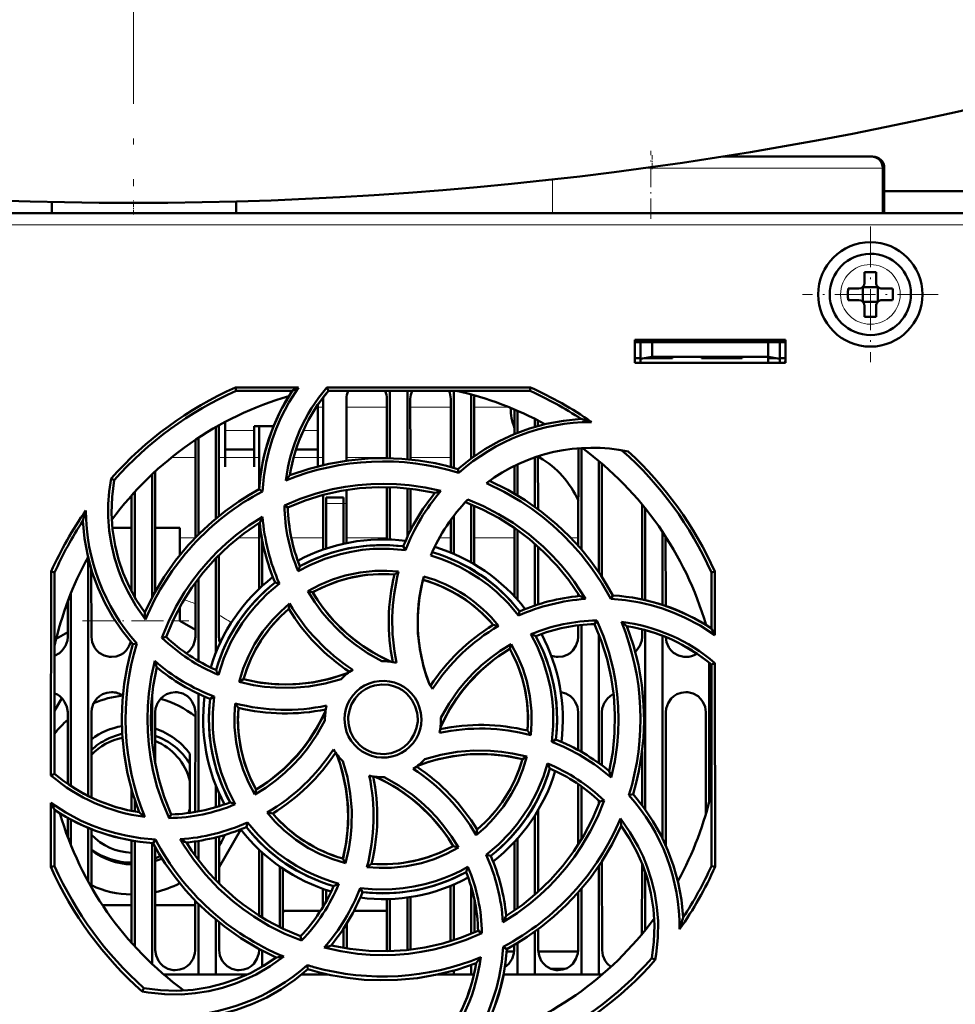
# Model space of a CAD drawing. Extents: x -2073 to 2460, y -1838 to 686.
# Tile 45 of 94: x 637 to 717, y -1569 to -1484. Entities that reach past the tile are written whole.
import ezdxf

# ---------------------------------------------------------------- set-up
doc = ezdxf.new("R2010")
doc.units = 0
doc.linetypes.add('DASHDOT', pattern=[18.5, 12, -3, 0.5, -3])

msp = doc.modelspace()

# ---------------------------------------------------------------- linework, layer by layer
at = {"color": 7, "linetype": 'DASHDOT', "lineweight": 18}
msp.add_line((646.557, -1183.008), (646.557, -1498.098), dxfattribs=at)
at = {"color": 7, "linetype": 'DASHDOT', "lineweight": 18, "ltscale": 0.146631}
msp.add_line((691.142, -1500.93), (691.142, -1495.064), dxfattribs=at)
at = {"color": 7, "linetype": 'DASHDOT', "lineweight": 18, "ltscale": 0.030017}
msp.add_line((691.274, -1495.453), (691.274, -1496.654), dxfattribs=at)
at = {"color": 7, "lineweight": 50}
for p, q in [((710.142, -1495.553), (697.39, -1495.553)), ((710.274, -1495.553), (710.142, -1495.553)), ((711.142, -1500.441), (711.142, -1496.553)), ((711.274, -1500.441), (711.274, -1496.553)), ((751.397, -1498.553), (711.274, -1498.553)), ((639.521, -1500.441), (639.521, -1499.477)), ((655.407, -1500.441), (655.407, -1499.433)), ((745.55, -1500.441), (547.57, -1500.441)), ((709.57, -1505.514), (709.57, -1506.436)), ((710.57, -1506.436), (710.57, -1505.514)), ((709.434, -1506.8), (709.423, -1506.789)), ((710.716, -1506.789), (710.705, -1506.8)), ((708.148, -1506.936), (709.07, -1506.936)), ((709.434, -1506.8), (709.434, -1508.071)), ((710.705, -1506.8), (709.434, -1506.8)), ((710.705, -1506.8), (710.705, -1508.071)), ((711.992, -1506.936), (711.07, -1506.936)), ((708.148, -1507.936), (709.07, -1507.936)), ((709.434, -1508.071), (709.423, -1508.082)), ((709.434, -1508.071), (710.705, -1508.071)), ((709.57, -1508.436), (709.57, -1509.358)), ((710.57, -1508.436), (710.57, -1509.358)), ((710.705, -1508.071), (710.716, -1508.082)), ((711.992, -1507.936), (711.07, -1507.936)), ((689.765, -1513.341), (689.765, -1511.341)), ((689.765, -1511.341), (702.765, -1511.341)), ((689.765, -1511.553), (702.765, -1511.553)), ((690.265, -1511.553), (690.265, -1513)), ((691.265, -1512.823), (691.265, -1511.553)), ((701.265, -1511.553), (701.265, -1512.823)), ((702.265, -1511.553), (702.265, -1513)), ((702.765, -1511.341), (702.765, -1513.341)), ((689.765, -1512.941), (690.265, -1512.941)), ((702.765, -1513.341), (689.765, -1513.341)), ((690.265, -1513), (691.265, -1512.823)), ((690.265, -1513.341), (690.265, -1513)), ((691.265, -1512.941), (690.601, -1512.941)), ((691.265, -1512.823), (701.265, -1512.823)), ((693.015, -1512.941), (691.265, -1512.941)), ((693.015, -1512.823), (693.015, -1512.941)), ((693.015, -1512.823), (693.015, -1512.941)), ((693.015, -1512.823), (693.015, -1512.941)), ((693.015, -1512.941), (693.015, -1512.823)), ((693.015, -1512.823), (693.015, -1512.941)), ((695.515, -1512.941), (695.515, -1512.823)), ((697.265, -1512.941), (695.515, -1512.941)), ((699.015, -1512.941), (697.265, -1512.941)), ((699.015, -1512.823), (699.015, -1512.941)), ((699.015, -1512.823), (699.015, -1512.941)), ((699.015, -1512.823), (699.015, -1512.941)), ((699.015, -1512.823), (699.015, -1512.941)), ((699.015, -1512.823), (699.015, -1512.941)), ((699.015, -1512.823), (699.015, -1512.941)), ((699.015, -1512.823), (699.015, -1512.941)), ((701.265, -1512.823), (702.265, -1513)), ((701.929, -1512.941), (701.265, -1512.941)), ((701.265, -1512.941), (701.265, -1513.341)), ((702.265, -1512.941), (702.765, -1512.941)), ((702.265, -1513), (702.265, -1513.341)), ((702.739, -1513.341), (702.744, -1512.941)), ((655.352, -1515.459), (660.783, -1515.459)), ((655.412, -1515.74), (655.352, -1515.459)), ((660.25, -1515.74), (655.412, -1515.74)), ((663.233, -1515.459), (680.778, -1515.459)), ((663.363, -1515.74), (663.233, -1515.459)), ((680.719, -1515.74), (663.363, -1515.74)), ((668.665, -1515.741), (668.665, -1521.548)), ((670.165, -1515.741), (670.165, -1521.637)), ((674.165, -1515.741), (674.165, -1522.384)), ((675.665, -1516.054), (675.665, -1521.572)), ((680.779, -1515.459), (680.719, -1515.74)), ((662.465, -1519.35), (662.465, -1516.92)), ((662.905, -1522.138), (662.908, -1516.441)), ((664.922, -1516.441), (664.925, -1521.759)), ((668.406, -1521.543), (668.408, -1516.441)), ((670.422, -1516.441), (670.425, -1521.663)), ((673.905, -1522.312), (673.908, -1516.441)), ((675.922, -1516.441), (675.925, -1521.383)), ((679.406, -1519.464), (679.407, -1517.351)), ((679.665, -1517.462), (679.665, -1519.359)), ((654.465, -1518.427), (654.465, -1519.35)), ((681.165, -1518.168), (681.165, -1518.846)), ((681.423, -1518.301), (681.424, -1518.772)), ((653.665, -1518.868), (653.665, -1526.75)), ((653.924, -1518.722), (653.927, -1526.535)), ((654.465, -1519.35), (654.465, -1522.296)), ((656.965, -1518.798), (658.633, -1518.798)), ((656.965, -1519.35), (656.965, -1518.798)), ((656.965, -1522.296), (656.965, -1519.35)), ((657.404, -1524.109), (657.407, -1518.798)), ((662.465, -1522.246), (662.465, -1519.35)), ((651.902, -1528.388), (651.906, -1519.96)), ((652.165, -1519.788), (652.165, -1528.12)), ((654.465, -1520.798), (656.965, -1520.798)), ((660.575, -1520.798), (662.465, -1520.798)), ((684.902, -1529.113), (684.906, -1520.688)), ((685.165, -1520.671), (685.165, -1529.415)), ((681.165, -1521.468), (681.165, -1525.745)), ((681.424, -1521.399), (681.565, -1521.483)), ((681.425, -1521.381), (681.427, -1525.935)), ((686.665, -1521.791), (686.665, -1531.377)), ((686.925, -1522.011), (686.93, -1531.775)), ((648.425, -1522.703), (648.43, -1533.052)), ((654.465, -1522.296), (654.465, -1522.298)), ((656.965, -1522.298), (656.965, -1522.296)), ((674.6, -1522.812), (674.528, -1522.489)), ((679.404, -1524.605), (679.405, -1522.202)), ((679.665, -1522.077), (679.665, -1524.759)), ((644.898, -1523.442), (644.629, -1523.311)), ((648.165, -1522.946), (648.165, -1533.54)), ((646.665, -1524.469), (646.665, -1533.515)), ((657.675, -1524.41), (657.396, -1524.232)), ((664.926, -1524.288), (664.928, -1528.861)), ((668.402, -1528.544), (668.404, -1524.042)), ((668.665, -1524.048), (668.665, -1528.552)), ((670.165, -1524.15), (670.165, -1528.337)), ((670.426, -1524.179), (670.428, -1527.79)), ((646.4, -1533.036), (646.404, -1524.759)), ((662.902, -1529.426), (662.904, -1524.716)), ((663.165, -1525.441), (663.165, -1524.941)), ((664.665, -1524.941), (663.165, -1524.941)), ((663.165, -1529.335), (663.165, -1525.441)), ((664.665, -1525.441), (664.665, -1524.941)), ((664.665, -1525.441), (664.665, -1528.918)), ((659.571, -1525.615), (659.866, -1525.799)), ((675.665, -1525.541), (675.665, -1530.532)), ((675.927, -1525.65), (675.929, -1530.684)), ((690.4, -1533.717), (690.404, -1525.548)), ((690.665, -1525.868), (690.665, -1533.782)), ((657.4, -1532.793), (657.403, -1527.12)), ((673.902, -1529.682), (673.903, -1526.864)), ((674.165, -1526.513), (674.165, -1529.792)), ((644.746, -1527.553), (646.402, -1527.553)), ((648.427, -1527.553), (650.565, -1527.553)), ((650.565, -1527.553), (650.565, -1529.897)), ((679.4, -1533.469), (679.403, -1527.563)), ((679.665, -1527.747), (679.665, -1533.76)), ((692.165, -1527.91), (692.165, -1534.189)), ((657.665, -1532.547), (657.665, -1528.645)), ((692.428, -1528.31), (692.431, -1534.278)), ((670.009, -1529.465), (669.819, -1529.144)), ((681.165, -1528.928), (681.165, -1534.241)), ((681.428, -1529.16), (681.431, -1534.154)), ((642.665, -1530.174), (642.665, -1550.648)), ((653.665, -1530.16), (653.665, -1538.305)), ((653.929, -1529.891), (653.932, -1536.941)), ((639.453, -1548.887), (639.469, -1531.324)), ((639.469, -1531.324), (639.765, -1531.387)), ((639.765, -1548.742), (639.765, -1531.387)), ((642.929, -1531.136), (642.932, -1536.941)), ((696.365, -1531.387), (696.661, -1531.324)), ((696.365, -1536.226), (696.365, -1531.387)), ((696.661, -1531.324), (696.666, -1536.796)), ((652.165, -1531.908), (652.165, -1539.028)), ((651.898, -1536.941), (651.901, -1532.262)), ((659.137, -1532.361), (658.772, -1532.267)), ((661.596, -1532.999), (662.005, -1533.108)), ((640.898, -1536.941), (640.9, -1533.889)), ((641.165, -1533.206), (641.165, -1549.789)), ((684.9, -1533.43), (684.9, -1533.244)), ((687.69, -1533.659), (687.874, -1533.371)), ((650.565, -1534.354), (650.565, -1535.553)), ((679.745, -1535.115), (679.839, -1534.747)), ((650.565, -1535.553), (651.898, -1536.337)), ((686.496, -1535.537), (686.306, -1535.841)), ((684.898, -1536.941), (684.899, -1535.945)), ((685.165, -1535.915), (685.165, -1546.859)), ((690.398, -1536.941), (690.399, -1536.287)), ((690.665, -1536.359), (690.665, -1551.82)), ((695.899, -1535.928), (695.899, -1535.9)), ((640.898, -1536.534), (639.903, -1537.119)), ((649.017, -1537.021), (649.368, -1536.941)), ((686.665, -1536.689), (686.665, -1547.825)), ((692.165, -1536.855), (692.165, -1554.323)), ((646.852, -1537.503), (646.514, -1537.578)), ((679.11, -1537.565), (678.998, -1537.98)), ((696.165, -1539.174), (696.165, -1551.209)), ((696.365, -1539.339), (696.668, -1539.198)), ((696.365, -1556.694), (696.365, -1539.339)), ((696.668, -1539.198), (696.684, -1556.762)), ((655.674, -1540.812), (656.049, -1540.596)), ((639.765, -1543.33), (640.401, -1542.229)), ((648.165, -1542.027), (648.165, -1546.038)), ((652.165, -1541.849), (652.165, -1551.992)), ((653.505, -1542.09), (653.169, -1542.287)), ((640.893, -1549.599), (640.896, -1543.441)), ((642.935, -1543.441), (642.938, -1550.782)), ((648.435, -1543.441), (648.437, -1547.885)), ((651.892, -1552.041), (651.896, -1543.441)), ((663.065, -1544.041), (663.066, -1544.148)), ((673.065, -1544.041), (673.064, -1543.933)), ((684.894, -1546.707), (684.896, -1543.441)), ((686.935, -1543.441), (686.937, -1548.024)), ((692.435, -1543.441), (692.44, -1554.91)), ((695.891, -1552.207), (695.896, -1543.441)), ((682.625, -1545.995), (682.962, -1545.794)), ((651.415, -1547.898), (651.415, -1547.021)), ((680.465, -1547.265), (680.081, -1547.485)), ((690.392, -1551.451), (690.394, -1546.827)), ((651.415, -1547.898), (651.415, -1549.338)), ((639.765, -1548.742), (639.453, -1548.887)), ((651.415, -1551.769), (651.415, -1549.338)), ((653.665, -1549.776), (653.665, -1551.63)), ((684.89, -1554.856), (684.893, -1549.635)), ((685.165, -1549.825), (685.165, -1554.416)), ((646.392, -1551.942), (646.392, -1550.091)), ((653.938, -1550.419), (653.939, -1551.545)), ((657.017, -1550.531), (657.132, -1550.101)), ((689.266, -1550.581), (689.617, -1550.504)), ((639.446, -1556.762), (639.451, -1551.26)), ((646.665, -1550.991), (646.665, -1551.996)), ((686.665, -1551.049), (686.665, -1551.391)), ((687.128, -1551.057), (686.762, -1551.14)), ((639.765, -1556.694), (639.765, -1551.855)), ((640.891, -1554.167), (640.891, -1552.538)), ((649.624, -1552.559), (649.824, -1552.24)), ((651.415, -1551.769), (651.415, -1552.113)), ((681.165, -1552.325), (681.165, -1559.156)), ((681.439, -1551.876), (681.442, -1558.911)), ((641.165, -1552.692), (641.165, -1554.876)), ((642.665, -1553.408), (642.665, -1558.035)), ((656.393, -1552.944), (656.292, -1553.334)), ((642.939, -1553.52), (642.942, -1558.526)), ((653.665, -1554.222), (653.665, -1557.918)), ((653.94, -1554.15), (653.942, -1558.199)), ((655.814, -1553.535), (653.941, -1556.778)), ((646.386, -1563.303), (646.39, -1554.487)), ((646.665, -1554.535), (646.665, -1563.612)), ((648.165, -1554.704), (648.165, -1565.135)), ((648.256, -1554.709), (648.453, -1554.404)), ((648.44, -1555.045), (648.444, -1563.941)), ((651.89, -1555.802), (651.89, -1554.57)), ((652.165, -1554.528), (652.165, -1556.171)), ((674.563, -1555.093), (674.125, -1554.973)), ((679.388, -1560.527), (679.39, -1554.623)), ((679.665, -1554.321), (679.665, -1560.333)), ((657.387, -1560.951), (657.39, -1555.279)), ((657.665, -1561.123), (657.665, -1555.534)), ((676.968, -1555.715), (677.359, -1555.814)), ((639.765, -1556.694), (639.446, -1556.762)), ((659.165, -1561.95), (659.165, -1556.731)), ((664.846, -1556.452), (664.62, -1556.056)), ((686.665, -1556.704), (686.665, -1566.041)), ((686.941, -1556.29), (686.944, -1563.941)), ((690.387, -1562.554), (690.39, -1556.472)), ((696.684, -1556.762), (696.365, -1556.694)), ((659.441, -1556.92), (659.443, -1562.085)), ((690.665, -1557.222), (690.665, -1562.213)), ((673.886, -1563.176), (673.889, -1558.405)), ((674.165, -1558.29), (674.165, -1563.089)), ((675.665, -1558.477), (675.665, -1562.54)), ((662.888, -1560.219), (662.889, -1558.651)), ((663.165, -1559.741), (663.165, -1558.746)), ((666.103, -1558.588), (666.311, -1558.938)), ((670.442, -1559.357), (670.444, -1563.899)), ((684.886, -1563.941), (684.888, -1558.981)), ((685.165, -1558.664), (685.165, -1566.041)), ((646.388, -1560.053), (643.887, -1560.053)), ((651.888, -1560.053), (648.443, -1560.053)), ((651.886, -1563.941), (651.888, -1559.68)), ((652.165, -1559.961), (652.165, -1566.041)), ((668.386, -1563.941), (668.388, -1559.537)), ((668.665, -1559.529), (668.665, -1564.032)), ((670.165, -1559.398), (670.165, -1563.93)), ((675.942, -1559.57), (675.944, -1562.423)), ((659.442, -1560.553), (662.679, -1560.553)), ((665.568, -1560.553), (668.387, -1560.553)), ((653.665, -1561.329), (653.665, -1566.041)), ((653.943, -1561.558), (653.944, -1563.941)), ((664.943, -1561.649), (664.944, -1563.796)), ((660.966, -1562.737), (661.053, -1563.116)), ((664.665, -1562.084), (664.665, -1563.75)), ((676.593, -1562.488), (676.265, -1562.281)), ((681.165, -1562.336), (681.165, -1566.041)), ((681.443, -1562.134), (681.444, -1563.941)), ((679.386, -1563.941), (679.386, -1563.485)), ((679.665, -1563.32), (679.665, -1566.041)), ((657.386, -1563.941), (657.386, -1563.845)), ((657.665, -1565.367), (657.665, -1563.993)), ((668.383, -1564.039), (668.386, -1563.941)), ((678.42, -1563.649), (678.735, -1563.85)), ((679.381, -1564.053), (678.72, -1564.053)), ((684.881, -1564.053), (681.449, -1564.053)), ((661.601, -1565.591), (661.521, -1565.226)), ((675.665, -1565.218), (675.665, -1566.041)), ((691.232, -1564.639), (691.537, -1564.787)), ((652.165, -1566.041), (649.17, -1566.041)), ((653.665, -1566.041), (652.165, -1566.041)), ((656.386, -1566.041), (653.665, -1566.041)), ((663.165, -1566.041), (661.07, -1566.041)), ((661.581, -1565.61), (661.625, -1565.599)), ((663.165, -1566.041), (663.165, -1566.001)), ((663.343, -1566.041), (663.165, -1566.041)), ((674.165, -1566.041), (672.792, -1566.041)), ((674.165, -1565.699), (674.165, -1566.041)), ((675.665, -1566.041), (674.165, -1566.041)), ((675.896, -1566.041), (675.665, -1566.041)), ((679.665, -1566.041), (678.451, -1566.041)), ((681.165, -1566.041), (679.665, -1566.041)), ((685.165, -1566.041), (681.165, -1566.041)), ((683.768, -1565.553), (682.562, -1565.553)), ((686.665, -1566.041), (685.165, -1566.041)), ((686.96, -1566.041), (686.665, -1566.041)), ((647.467, -1567.207), (647.317, -1567.514))]:
    msp.add_line(p, q, dxfattribs=at)
at = {"color": 7, "lineweight": 18}
for p, q in [((690.615, -1496.553), (691.142, -1496.553)), ((691.142, -1496.553), (711.142, -1496.553)), ((711.142, -1496.553), (711.274, -1496.553)), ((682.69, -1500.441), (682.69, -1497.539)), ((745.55, -1501.435), (547.57, -1501.435)), ((710.046, -1504.865), (710.07, -1504.865)), ((707.498, -1507.46), (707.498, -1507.436)), ((712.641, -1507.412), (712.641, -1507.436)), ((710.093, -1510.007), (710.07, -1510.007)), ((662.907, -1517.153), (662.478, -1517.153)), ((668.407, -1517.153), (664.923, -1517.153)), ((673.907, -1517.153), (670.423, -1517.153)), ((678.93, -1517.153), (675.923, -1517.153)), ((656.965, -1519.167), (654.465, -1519.167)), ((662.465, -1519.167), (661.206, -1519.167)), ((649.841, -1521.483), (651.906, -1521.483)), ((653.925, -1521.483), (657.406, -1521.483)), ((660.376, -1521.483), (662.906, -1521.483)), ((664.925, -1521.483), (668.406, -1521.483)), ((670.425, -1521.483), (673.906, -1521.483)), ((681.425, -1521.483), (681.565, -1521.483)), ((663.165, -1525.441), (664.665, -1525.441)), ((650.565, -1528.411), (651.88, -1528.411)), ((655.584, -1528.411), (657.402, -1528.411)), ((660.167, -1528.411), (662.902, -1528.411)), ((664.928, -1528.411), (668.402, -1528.411)), ((672.955, -1528.411), (673.902, -1528.411)), ((675.928, -1528.411), (679.402, -1528.411)), ((684.251, -1528.411), (684.902, -1528.411)), ((642.931, -1535.553), (644.981, -1535.553)), ((649.954, -1535.553), (650.565, -1535.553)), ((659.594, -1560.553), (659.443, -1560.788))]:
    msp.add_line(p, q, dxfattribs=at)
at = {"color": 7, "linetype": 'DASHDOT', "lineweight": 18, "ltscale": 0.030237}
msp.add_line((646.565, -1500.542), (646.565, -1499.332), dxfattribs=at)
at = {"color": 7, "linetype": 'DASHDOT', "lineweight": 18, "ltscale": 0.292499}
for p, q in [((710.07, -1501.586), (710.07, -1513.286)), ((715.92, -1507.436), (704.22, -1507.436))]:
    msp.add_line(p, q, dxfattribs=at)
at = {"color": 7, "linetype": 'DASHDOT', "lineweight": 18, "ltscale": 0.003525}
for p, q in [((691.265, -1512.812), (691.265, -1512.953)), ((697.265, -1512.812), (697.265, -1512.953))]:
    msp.add_line(p, q, dxfattribs=at)
at = {"color": 7, "linetype": 'DASHDOT', "lineweight": 18, "ltscale": 0.045013}
msp.add_line((664.815, -1525.441), (663.015, -1525.441), dxfattribs=at)
at = {"color": 7, "linetype": 'DASHDOT', "lineweight": 18, "ltscale": 0.229031}
msp.add_line((642.167, -1535.553), (651.329, -1535.553), dxfattribs=at)
at = {"color": 7, "lineweight": 50}
for points in [[(660.783, -1515.459), (659.965, -1516.737), (659.266, -1518.079), (658.862, -1519.016), (658.514, -1519.978), (658.224, -1520.949), (657.993, -1521.933), (657.789, -1523.164), (657.675, -1524.41)], [(674.528, -1522.489), (675.658, -1521.577), (676.843, -1520.772), (678.08, -1520.074), (679.366, -1519.48), (680.701, -1518.989), (682.144, -1518.59), (683.628, -1518.317), (685.146, -1518.172)], [(660.045, -1523.019), (661.707, -1522.457), (663.391, -1522.029), (665.091, -1521.737), (666.803, -1521.576), (668.242, -1521.541), (669.679, -1521.597), (671.115, -1521.746), (672.55, -1521.991), (673.541, -1522.217), (674.528, -1522.489)], [(647.599, -1535.44), (646.776, -1534.274), (646.07, -1533.041), (645.659, -1532.172), (645.302, -1531.279), (644.937, -1530.14), (644.662, -1528.978), (644.479, -1527.797), (644.389, -1526.606), (644.389, -1525.506), (644.469, -1524.407), (644.629, -1523.311)], [(644.899, -1523.442), (644.716, -1524.868), (644.67, -1526.283), (644.76, -1527.682), (644.979, -1529.059), (645.281, -1530.274), (645.682, -1531.458), (646.187, -1532.616), (646.805, -1533.753), (647.53, -1534.847)], [(659.569, -1525.615), (660.926, -1525.047), (662.313, -1524.581), (663.727, -1524.22), (664.812, -1524.014), (665.909, -1523.868), (667.016, -1523.78), (668.126, -1523.752), (669.221, -1523.783), (670.312, -1523.874), (671.69, -1524.077), (673.06, -1524.375)], [(687.69, -1533.659), (686.926, -1532.324), (686.076, -1531.052), (685.14, -1529.844), (684.378, -1528.976), (683.571, -1528.147), (682.717, -1527.356), (681.824, -1526.61), (680.908, -1525.921), (679.958, -1525.282), (678.509, -1524.438), (676.992, -1523.702)], [(677.258, -1523.505), (678.831, -1524.282), (680.324, -1525.171), (681.734, -1526.166), (683.057, -1527.263), (684.1, -1528.256), (685.077, -1529.312), (685.986, -1530.432), (686.828, -1531.62), (687.369, -1532.481), (687.874, -1533.371)], [(647.53, -1534.847), (648.308, -1533.274), (649.196, -1531.781), (650.192, -1530.372), (651.288, -1529.048), (652.281, -1528.005), (653.337, -1527.029), (654.457, -1526.119), (655.645, -1525.278), (656.506, -1524.737), (657.396, -1524.231)], [(672.536, -1524.547), (670.909, -1524.243), (669.28, -1524.076), (667.653, -1524.044), (666.033, -1524.144), (664.459, -1524.367), (662.903, -1524.716), (661.369, -1525.194), (659.865, -1525.799)], [(685.011, -1533.418), (684.075, -1532.052), (683.041, -1530.782), (681.913, -1529.609), (680.697, -1528.535), (679.426, -1527.579), (678.078, -1526.726), (676.657, -1525.979), (675.164, -1525.343)], [(675.384, -1525.116), (676.736, -1525.694), (678.035, -1526.365), (679.279, -1527.128), (680.625, -1528.103), (681.89, -1529.185), (682.677, -1529.956), (683.42, -1530.766), (683.99, -1531.455), (684.53, -1532.169), (685.039, -1532.91), (685.517, -1533.675)], [(646.514, -1537.578), (645.602, -1536.447), (644.797, -1535.262), (644.099, -1534.026), (643.505, -1532.739), (643.014, -1531.405), (642.615, -1529.961), (642.341, -1528.478), (642.196, -1526.959)], [(649.016, -1537.022), (649.575, -1535.66), (650.227, -1534.349), (650.972, -1533.093), (651.594, -1532.181), (652.265, -1531.304), (652.987, -1530.458), (653.753, -1529.653), (654.549, -1528.901), (655.385, -1528.194), (656.509, -1527.359), (657.694, -1526.6)], [(657.443, -1527.095), (656.077, -1528.031), (654.807, -1529.065), (653.634, -1530.192), (652.559, -1531.409), (651.604, -1532.68), (650.75, -1534.027), (650.004, -1535.449), (649.368, -1536.941)], [(670.009, -1529.465), (668.617, -1529.349), (667.221, -1529.369), (666.277, -1529.458), (665.335, -1529.607), (664.394, -1529.815), (663.051, -1530.224), (661.764, -1530.757), (660.749, -1531.286)], [(660.898, -1530.864), (662.269, -1530.2), (663.684, -1529.681), (665.136, -1529.312), (666.618, -1529.096), (668.123, -1529.035), (668.969, -1529.066), (669.819, -1529.144)], [(679.745, -1535.115), (678.847, -1534.051), (677.849, -1533.078), (677.123, -1532.476), (676.346, -1531.91), (675.536, -1531.392), (674.714, -1530.937), (673.87, -1530.537), (673.044, -1530.208), (672.198, -1529.929)], [(661.594, -1533), (662.636, -1532.449), (663.713, -1532), (664.82, -1531.652), (666.092, -1531.387), (667.385, -1531.254), (668.398, -1531.243), (669.416, -1531.314)], [(669.045, -1531.579), (667.829, -1531.539), (666.627, -1531.614), (665.445, -1531.806), (664.288, -1532.115), (663.161, -1532.539), (662.004, -1533.108)], [(672.072, -1541.049), (671.591, -1539.603), (671.258, -1538.133), (671.079, -1536.647), (671.057, -1535.151), (671.19, -1533.653), (671.356, -1532.692), (671.584, -1531.736)], [(671.509, -1532.024), (671.212, -1533.519), (671.065, -1535.019), (671.073, -1536.517), (671.238, -1538.006), (671.557, -1539.478), (671.793, -1540.268), (672.072, -1541.049)], [(659.137, -1532.361), (658.069, -1533.267), (657.094, -1534.27), (656.49, -1535.002), (655.929, -1535.773), (655.412, -1536.587), (654.956, -1537.412), (654.343, -1538.782), (653.878, -1540.207)], [(667.968, -1539.041), (666.722, -1538.339), (665.552, -1537.526), (664.813, -1536.919), (664.112, -1536.267), (663.45, -1535.571), (662.833, -1534.835), (662.182, -1533.942), (661.594, -1533)], [(662.005, -1533.108), (662.421, -1533.762), (662.866, -1534.388), (663.842, -1535.558), (664.927, -1536.617), (665.627, -1537.199), (666.365, -1537.739), (667.14, -1538.238), (667.947, -1538.69), (668.783, -1539.092)], [(696.666, -1536.796), (695.393, -1535.974), (694.054, -1535.271), (693.119, -1534.865), (692.159, -1534.513), (691.189, -1534.221), (690.206, -1533.986), (688.957, -1533.776), (687.69, -1533.659)], [(655.674, -1540.814), (656.023, -1539.685), (656.467, -1538.604), (657.005, -1537.574), (657.716, -1536.487), (658.535, -1535.48), (659.248, -1534.753), (660.021, -1534.082)], [(686.496, -1535.535), (687.066, -1536.891), (687.534, -1538.276), (687.897, -1539.689), (688.105, -1540.775), (688.253, -1541.873), (688.343, -1542.979), (688.373, -1544.088), (688.343, -1545.181), (688.254, -1546.272), (688.049, -1547.679), (687.743, -1549.076)], [(687.559, -1548.512), (687.863, -1546.884), (688.03, -1545.255), (688.062, -1543.628), (687.962, -1542.009), (687.738, -1540.434), (687.389, -1538.878), (686.912, -1537.345), (686.306, -1535.84)], [(689.087, -1536.02), (689.649, -1537.682), (690.076, -1539.366), (690.369, -1541.067), (690.53, -1542.778), (690.565, -1544.218), (690.509, -1545.655), (690.36, -1547.09), (690.115, -1548.525), (689.889, -1549.517), (689.617, -1550.504)], [(639.765, -1538.568), (640.194, -1538.338), (640.424, -1538.13), (640.701, -1537.723), (640.863, -1537.264), (640.898, -1536.941)], [(642.932, -1536.941), (643.004, -1537.406), (643.2, -1537.851), (643.385, -1538.105), (643.611, -1538.319), (644.026, -1538.552), (644.487, -1538.664), (644.665, -1538.673)], [(651.138, -1538.378), (651.424, -1538.13), (651.701, -1537.723), (651.863, -1537.264), (651.898, -1536.941)], [(682.625, -1545.995), (682.744, -1544.613), (682.728, -1543.224), (682.64, -1542.281), (682.493, -1541.34), (682.286, -1540.397), (681.879, -1539.051), (681.347, -1537.757), (680.811, -1536.723)], [(681.242, -1536.873), (681.906, -1538.245), (682.425, -1539.66), (682.794, -1541.111), (683.009, -1542.594), (683.071, -1544.099), (683.04, -1544.945), (682.962, -1545.794)], [(683.165, -1538.673), (683.557, -1538.629), (683.93, -1538.498), (684.194, -1538.338), (684.424, -1538.13), (684.701, -1537.723), (684.863, -1537.264), (684.898, -1536.941)], [(689.808, -1538.245), (689.924, -1538.13), (690.201, -1537.723), (690.363, -1537.264), (690.398, -1536.941)], [(692.432, -1536.962), (692.507, -1537.416), (692.7, -1537.851), (692.885, -1538.105), (693.111, -1538.319), (693.526, -1538.552), (693.987, -1538.664), (694.165, -1538.673)], [(644.665, -1538.673), (645.057, -1538.629), (645.43, -1538.498), (645.694, -1538.338), (645.924, -1538.13), (646.174, -1537.774), (646.336, -1537.372)], [(647.043, -1552.061), (646.481, -1550.399), (646.054, -1548.715), (645.761, -1547.014), (645.601, -1545.303), (645.566, -1543.863), (645.622, -1542.426), (645.771, -1540.991), (646.016, -1539.556), (646.242, -1538.564), (646.514, -1537.578)], [(678.998, -1537.98), (678.344, -1538.396), (677.717, -1538.842), (676.548, -1539.817), (675.488, -1540.902), (674.907, -1541.603), (674.366, -1542.34), (673.868, -1543.115), (673.416, -1543.922), (673.013, -1544.759)], [(673.064, -1543.933), (673.768, -1542.687), (674.583, -1541.517), (675.191, -1540.778), (675.844, -1540.077), (676.541, -1539.415), (677.277, -1538.798), (678.169, -1538.149), (679.109, -1537.563)], [(680.527, -1545.02), (680.566, -1543.804), (680.491, -1542.603), (680.299, -1541.42), (679.991, -1540.263), (679.567, -1539.136), (678.997, -1537.98)], [(679.109, -1537.563), (679.659, -1538.598), (680.109, -1539.668), (680.457, -1540.771), (680.725, -1542.042), (680.86, -1543.337), (680.872, -1544.369), (680.801, -1545.407)], [(649.624, -1552.562), (649.055, -1551.203), (648.589, -1549.815), (648.226, -1548.399), (648.021, -1547.316), (647.875, -1546.221), (647.787, -1545.113), (647.758, -1544.002), (647.79, -1542.907), (647.88, -1541.815), (648.086, -1540.413), (648.392, -1539.021)], [(648.572, -1539.57), (648.267, -1541.197), (648.1, -1542.826), (648.069, -1544.453), (648.169, -1546.073), (648.392, -1547.647), (648.741, -1549.203), (649.218, -1550.736), (649.824, -1552.241)], [(664.459, -1540.577), (663.08, -1540.963), (661.676, -1541.216), (660.247, -1541.336), (658.812, -1541.321), (657.86, -1541.238), (656.914, -1541.095), (655.674, -1540.814)], [(656.049, -1540.596), (657.543, -1540.894), (659.043, -1541.04), (660.542, -1541.032), (662.031, -1540.868), (663.503, -1540.549), (664.293, -1540.313), (665.074, -1540.034)], [(656.049, -1540.596), (657.265, -1540.846), (658.482, -1540.993), (659.696, -1541.038), (660.9, -1540.987), (662.103, -1540.839), (663.3, -1540.593), (664.194, -1540.342), (665.074, -1540.034)], [(664.758, -1544.041), (664.786, -1543.598), (664.872, -1543.169), (665.017, -1542.755), (665.218, -1542.361), (665.473, -1541.99), (665.772, -1541.657), (666.104, -1541.376), (666.473, -1541.142), (666.882, -1540.955), (667.312, -1540.823), (667.746, -1540.749), (668.183, -1540.735), (668.619, -1540.781), (669.055, -1540.888), (669.476, -1541.051), (669.86, -1541.262), (670.209, -1541.521), (670.525, -1541.831), (670.798, -1542.182), (671.028, -1542.572), (671.198, -1542.975), (671.33, -1543.497), (671.373, -1544.041)], [(671.065, -1544.041), (671.01, -1543.495), (670.851, -1542.953), (670.595, -1542.439), (670.356, -1542.106), (670.07, -1541.809), (669.737, -1541.551), (669.373, -1541.342), (668.984, -1541.184), (668.584, -1541.084), (667.964, -1541.042), (667.346, -1541.127), (666.953, -1541.254), (666.573, -1541.44), (666.219, -1541.677), (665.916, -1541.947), (665.657, -1542.257), (665.365, -1542.753), (665.169, -1543.287), (665.073, -1543.834), (665.065, -1544.041)], [(640.896, -1543.441), (640.824, -1542.976), (640.628, -1542.53), (640.444, -1542.276), (640.217, -1542.063), (640.001, -1541.922), (639.765, -1541.815)], [(644.665, -1541.709), (644.273, -1541.754), (643.901, -1541.885), (643.637, -1542.045), (643.407, -1542.253), (643.131, -1542.66), (642.97, -1543.119), (642.935, -1543.441)], [(650.165, -1541.709), (649.773, -1541.754), (649.401, -1541.885), (649.137, -1542.045), (648.907, -1542.253), (648.631, -1542.66), (648.47, -1543.119), (648.435, -1543.441)], [(651.896, -1543.441), (651.824, -1542.976), (651.628, -1542.53), (651.444, -1542.276), (651.217, -1542.063), (650.803, -1541.83), (650.342, -1541.718), (650.165, -1541.709)], [(654.888, -1551.208), (654.225, -1549.836), (653.705, -1548.422), (653.336, -1546.97), (653.121, -1545.487), (653.059, -1543.983), (653.091, -1543.136), (653.168, -1542.287)], [(653.505, -1542.09), (653.39, -1543.49), (653.411, -1544.891), (653.501, -1545.837), (653.651, -1546.78), (653.86, -1547.721), (654.121, -1548.627), (654.657, -1550.03), (655.337, -1551.366)], [(684.896, -1543.441), (684.824, -1542.976), (684.628, -1542.53), (684.444, -1542.276), (684.217, -1542.063), (683.826, -1541.839), (683.391, -1541.724)], [(687.946, -1541.864), (687.637, -1542.045), (687.407, -1542.253), (687.131, -1542.66), (686.97, -1543.119), (686.935, -1543.441)], [(694.165, -1541.709), (693.773, -1541.754), (693.401, -1541.885), (693.137, -1542.045), (692.907, -1542.253), (692.631, -1542.66), (692.47, -1543.119), (692.435, -1543.441)], [(695.896, -1543.441), (695.824, -1542.976), (695.628, -1542.53), (695.444, -1542.276), (695.217, -1542.063), (694.803, -1541.83), (694.342, -1541.718), (694.165, -1541.709)], [(657.018, -1550.533), (656.465, -1549.484), (656.014, -1548.402), (655.665, -1547.29), (655.399, -1546.017), (655.266, -1544.725), (655.255, -1543.703), (655.328, -1542.677)], [(655.604, -1543.061), (655.564, -1544.277), (655.639, -1545.479), (655.831, -1546.661), (656.14, -1547.818), (656.563, -1548.945), (657.133, -1550.102)], [(657.132, -1550.101), (657.786, -1549.685), (658.413, -1549.239), (659.582, -1548.264), (660.642, -1547.179), (661.223, -1546.478), (661.764, -1545.741), (662.263, -1544.966), (662.715, -1544.159), (663.117, -1543.322)], [(671.373, -1544.041), (671.345, -1544.483), (671.26, -1544.913), (671.115, -1545.327), (670.915, -1545.721), (670.661, -1546.092), (670.363, -1546.426), (670.031, -1546.707), (669.663, -1546.942), (669.255, -1547.13), (668.825, -1547.263), (668.39, -1547.338), (667.953, -1547.352), (667.518, -1547.307), (667.081, -1547.201), (666.66, -1547.038), (666.276, -1546.829), (665.926, -1546.57), (665.61, -1546.261), (665.336, -1545.911), (665.106, -1545.521), (664.934, -1545.118), (664.801, -1544.59), (664.758, -1544.041)], [(665.065, -1544.041), (665.12, -1544.586), (665.279, -1545.128), (665.535, -1545.642), (665.774, -1545.975), (666.06, -1546.272), (666.394, -1546.53), (666.757, -1546.739), (667.147, -1546.897), (667.547, -1546.997), (668.167, -1547.039), (668.784, -1546.954), (669.177, -1546.827), (669.557, -1546.641), (669.912, -1546.404), (670.214, -1546.134), (670.473, -1545.824), (670.765, -1545.328), (670.962, -1544.794), (671.057, -1544.247), (671.065, -1544.041)], [(663.066, -1544.148), (662.365, -1545.395), (661.552, -1546.565), (660.946, -1547.305), (660.294, -1548.007), (659.597, -1548.67), (658.862, -1549.288), (657.965, -1549.943), (657.018, -1550.533)], [(664.621, -1556.056), (664.918, -1554.562), (665.065, -1553.062), (665.057, -1551.564), (664.892, -1550.075), (664.573, -1548.603), (664.338, -1547.813), (664.059, -1547.032)], [(664.62, -1556.056), (664.871, -1554.841), (665.017, -1553.624), (665.063, -1552.41), (665.012, -1551.206), (664.864, -1550.003), (664.618, -1548.806), (664.367, -1547.912), (664.059, -1547.032)], [(680.081, -1547.485), (678.587, -1547.187), (677.087, -1547.041), (675.589, -1547.049), (674.1, -1547.213), (672.627, -1547.532), (671.838, -1547.768), (671.056, -1548.047)], [(680.081, -1547.485), (678.865, -1547.235), (677.648, -1547.089), (676.434, -1547.043), (675.23, -1547.094), (674.028, -1547.242), (672.83, -1547.488), (671.937, -1547.739), (671.056, -1548.047)], [(671.681, -1547.494), (673.062, -1547.11), (674.468, -1546.858), (675.899, -1546.74), (677.336, -1546.755), (678.289, -1546.84), (679.235, -1546.984), (680.466, -1547.263)], [(680.466, -1547.263), (680.126, -1548.381), (679.689, -1549.454), (679.156, -1550.48), (678.448, -1551.569), (677.627, -1552.582), (676.898, -1553.33), (676.102, -1554.024)], [(664.611, -1547.656), (664.998, -1549.037), (665.251, -1550.441), (665.371, -1551.872), (665.356, -1553.309), (665.273, -1554.261), (665.13, -1555.207), (664.848, -1556.453)], [(676.968, -1555.715), (678.026, -1554.825), (678.994, -1553.835), (679.599, -1553.107), (680.161, -1552.337), (680.681, -1551.524), (681.347, -1550.282), (681.887, -1548.989), (682.244, -1547.864)], [(674.125, -1554.973), (673.709, -1554.319), (673.264, -1553.693), (672.288, -1552.523), (671.203, -1551.464), (670.503, -1550.882), (669.766, -1550.342), (668.991, -1549.843), (668.183, -1549.391), (667.347, -1548.989)], [(668.182, -1549.039), (669.429, -1549.743), (670.601, -1550.557), (671.341, -1551.165), (672.043, -1551.817), (672.706, -1552.515), (673.323, -1553.25), (673.976, -1554.146), (674.565, -1555.092)], [(689.617, -1550.504), (690.529, -1551.634), (691.334, -1552.819), (692.031, -1554.055), (692.626, -1555.342), (693.117, -1556.676), (693.516, -1558.12), (693.789, -1559.603), (693.934, -1561.122)], [(639.451, -1551.26), (640.724, -1552.081), (642.063, -1552.785), (642.999, -1553.192), (643.959, -1553.545), (644.928, -1553.838), (645.912, -1554.073), (647.173, -1554.286), (648.453, -1554.404)], [(687.129, -1551.056), (686.574, -1552.417), (685.926, -1553.727), (685.184, -1554.983), (684.563, -1555.899), (683.892, -1556.781), (683.174, -1557.627), (682.412, -1558.432), (681.618, -1559.185), (680.784, -1559.893), (679.629, -1560.754), (678.408, -1561.535)], [(678.688, -1560.986), (680.054, -1560.051), (681.324, -1559.016), (682.496, -1557.889), (683.571, -1556.672), (684.526, -1555.401), (685.38, -1554.054), (686.127, -1552.632), (686.762, -1551.14)], [(664.848, -1556.453), (663.735, -1556.114), (662.665, -1555.677), (661.641, -1555.144), (660.55, -1554.433), (659.533, -1553.609), (658.782, -1552.876), (658.084, -1552.078)], [(656.393, -1552.944), (657.303, -1554.018), (658.308, -1554.996), (659.04, -1555.602), (659.81, -1556.163), (660.622, -1556.68), (661.444, -1557.136), (662.127, -1557.463), (662.822, -1557.752), (663.531, -1558.003), (664.254, -1558.216)], [(688.6, -1553.234), (687.823, -1554.807), (686.934, -1556.3), (685.939, -1557.709), (684.842, -1559.033), (683.849, -1560.076), (682.793, -1561.052), (681.673, -1561.962), (680.486, -1562.803), (679.625, -1563.344), (678.734, -1563.85)], [(688.527, -1552.609), (689.355, -1553.775), (690.066, -1555.006), (690.48, -1555.874), (690.84, -1556.767), (691.21, -1557.906), (691.49, -1559.069), (691.677, -1560.25), (691.772, -1561.442), (691.762, -1562.872), (691.617, -1564.299), (691.537, -1564.787)], [(691.232, -1564.639), (691.415, -1563.213), (691.46, -1561.798), (691.371, -1560.399), (691.151, -1559.022), (690.849, -1557.807), (690.448, -1556.622), (689.943, -1555.465), (689.325, -1554.328), (688.6, -1553.234)], [(658.871, -1564.576), (657.298, -1563.798), (655.806, -1562.91), (654.396, -1561.914), (653.073, -1560.817), (652.03, -1559.824), (651.054, -1558.769), (650.144, -1557.648), (649.303, -1556.461), (648.761, -1555.6), (648.256, -1554.71)], [(650.811, -1554.774), (651.736, -1556.14), (652.765, -1557.418), (653.903, -1558.616), (655.136, -1559.719), (656.012, -1560.403), (656.923, -1561.038), (658.24, -1561.834), (659.618, -1562.528), (661.052, -1563.117)], [(674.565, -1555.092), (673.538, -1555.641), (672.472, -1556.09), (671.372, -1556.438), (670.101, -1556.707), (668.803, -1556.844), (667.749, -1556.858), (666.686, -1556.785)], [(667.086, -1556.502), (668.301, -1556.542), (669.503, -1556.467), (670.685, -1556.275), (671.843, -1555.966), (672.97, -1555.542), (674.126, -1554.973)], [(666.103, -1558.588), (667.477, -1558.708), (668.858, -1558.693), (669.798, -1558.606), (670.737, -1558.459), (671.678, -1558.253), (672.588, -1557.993), (673.312, -1557.74), (674.021, -1557.45), (674.714, -1557.123), (675.391, -1556.758)], [(675.232, -1557.217), (673.861, -1557.881), (672.446, -1558.4), (670.994, -1558.769), (669.512, -1558.985), (668.007, -1559.046), (667.161, -1559.015), (666.311, -1558.938)], [(676.596, -1562.488), (675.241, -1563.058), (673.856, -1563.525), (672.444, -1563.889), (671.357, -1564.097), (670.258, -1564.246), (669.152, -1564.336), (668.045, -1564.367), (666.951, -1564.338), (665.862, -1564.249), (664.428, -1564.039), (663.005, -1563.726)], [(663.594, -1563.534), (665.222, -1563.839), (666.851, -1564.005), (668.477, -1564.037), (670.097, -1563.937), (671.671, -1563.714), (673.228, -1563.365), (674.761, -1562.887), (676.266, -1562.281)], [(648.444, -1563.941), (648.516, -1564.404), (648.713, -1564.848), (648.896, -1565.1), (649.123, -1565.312), (649.537, -1565.543), (649.997, -1565.652), (650.165, -1565.661)], [(650.165, -1565.661), (650.56, -1565.615), (650.935, -1565.482), (651.197, -1565.32), (651.425, -1565.11), (651.697, -1564.702), (651.854, -1564.243), (651.886, -1563.941)], [(653.944, -1563.941), (654.016, -1564.404), (654.213, -1564.848), (654.396, -1565.1), (654.623, -1565.312), (655.037, -1565.543), (655.497, -1565.652), (655.665, -1565.661)], [(655.665, -1565.661), (656.06, -1565.615), (656.435, -1565.482), (656.697, -1565.32), (656.925, -1565.11), (657.197, -1564.702), (657.354, -1564.243), (657.386, -1563.941)], [(675.246, -1572.674), (676.072, -1571.405), (676.78, -1570.07), (677.19, -1569.136), (677.545, -1568.178), (677.841, -1567.21), (678.08, -1566.227), (678.299, -1564.947), (678.42, -1563.649)], [(678.565, -1565.41), (678.925, -1565.11), (679.197, -1564.702), (679.354, -1564.243), (679.386, -1563.941)], [(681.444, -1563.941), (681.516, -1564.404), (681.713, -1564.848), (681.896, -1565.1), (682.123, -1565.312), (682.537, -1565.543), (682.997, -1565.652), (683.165, -1565.661)], [(683.165, -1565.661), (683.56, -1565.615), (683.935, -1565.482), (684.197, -1565.32), (684.425, -1565.11), (684.697, -1564.702), (684.854, -1564.243), (684.886, -1563.941)], [(686.944, -1563.941), (687.016, -1564.404), (687.213, -1564.848), (687.396, -1565.1), (687.709, -1565.374)], [(659.517, -1564.499), (658.354, -1565.328), (657.123, -1566.04), (656.256, -1566.455), (655.364, -1566.816), (654.226, -1567.187), (653.063, -1567.468), (651.883, -1567.656), (650.69, -1567.752), (649.262, -1567.744), (647.835, -1567.6), (647.317, -1567.514)], [(647.467, -1567.207), (648.893, -1567.39), (650.308, -1567.436), (651.707, -1567.346), (653.083, -1567.127), (654.298, -1566.825), (655.483, -1566.424), (656.641, -1565.919), (657.777, -1565.3), (658.871, -1564.576)], [(676.085, -1565.062), (674.423, -1565.624), (672.74, -1566.052), (671.039, -1566.344), (669.328, -1566.505), (667.888, -1566.54), (666.451, -1566.484), (665.016, -1566.335), (663.582, -1566.091), (662.589, -1565.864), (661.602, -1565.592)], [(661.602, -1565.592), (660.472, -1566.504), (659.287, -1567.309), (658.051, -1568.007), (656.764, -1568.601), (655.43, -1569.092), (653.986, -1569.491), (652.502, -1569.764), (650.984, -1569.91)]]:
    msp.add_lwpolyline(points, dxfattribs=at)
msp.add_circle((710.07, -1507.436), 4.5, dxfattribs=at)
for centre, radius, start, end in [((646.557, -1174.553), 325, 253.21394, 286.78608), ((710.142, -1496.553), 1, 0, 90), ((710.274, -1496.553), 1, 0, 90), ((710.07, -1507.436), 3.5, 90.52938, 270.52938), ((710.07, -1507.436), 3.5, 270.52938, 90.52938), ((710.069, -1522.607), 17.101, 89.99781, 91.67329), ((710.07, -1522.607), 17.101, 88.32671, 90.00219), ((709.07, -1506.436), 0.5, 270, 360), ((711.07, -1506.436), 0.5, 179.99999, 270), ((725.241, -1507.435), 17.101, 178.32672, 180.00219), ((725.277, -1507.436), 17.137, 179.99957, 181.67152), ((694.898, -1507.435), 17.101, 359.99781, 1.67329), ((694.862, -1507.436), 17.137, 358.32849, 0.00043), ((709.07, -1508.436), 0.5, 0, 90), ((711.07, -1508.436), 0.5, 90, 180.00001), ((710.069, -1492.23), 17.135, 268.3286, 271.67286), ((668.044, -1544.038), 31.271, 113.94625, 138.4836), ((674.873, -1525.383), 17.515, 146.59769, 176.23014), ((674.848, -1525.386), 15.28, 139.48243, 172.79538), ((674.898, -1525.397), 15.043, 140.06547, 170.90449), ((678.283, -1549.211), 38.019, 117.40726, 118.31442), ((666.692, -1516.474), 1.771, 155.56018, 178.92731), ((666.638, -1516.474), 1.771, 1.07266, 24.44208), ((672.192, -1516.474), 1.771, 155.56018, 178.92731), ((672.138, -1516.474), 1.771, 1.07266, 24.44208), ((668.065, -1544.041), 29, 61.23459, 77.38563), ((668.088, -1543.993), 30.947, 56.54989, 65.91187), ((668.081, -1544.047), 31.281, 54.97318, 66.05183), ((668.065, -1544.041), 29, 106.23146, 143.7055), ((661.474, -1516.441), 1.434, 0.03351, 4.91924), ((677.484, -1516.448), 1.562, 168.39546, 179.71146), ((684.065, -1517.153), 5, 180.63936, 201.28422), ((686.067, -1535.636), 17.204, 90.10573, 131.80264), ((679.155, -1540.298), 22.924, 72.53425, 74.84899), ((686.065, -1535.647), 15, 77.90128, 127.22039), ((668.065, -1544.041), 29, 16.23148, 53.71121), ((668.109, -1544.038), 31.254, 24.00404, 47.53937), ((668.066, -1544.026), 22.198, 72.88174, 112.17097), ((677.565, -1528.411), 8, 23.46951, 60), ((676.032, -1535.983), 20.583, 140.96026, 142.55795), ((668.068, -1544.021), 22.195, 117.92102, 157.25569), ((685.976, -1535.593), 17.396, 140.58358, 158.24036), ((686.084, -1535.637), 17.218, 139.15072, 158.99481), ((679.621, -1545.272), 21.903, 107.43134, 108.87218), ((686.065, -1535.647), 15, 135.40733, 157.59412), ((668.041, -1544.051), 31.278, 144.85921, 155.98891), ((664.321, -1532.953), 22.923, 162.46991, 164.84323), ((659.676, -1526.023), 17.213, 180.08394, 221.83352), ((674.95, -1525.371), 15.384, 180.90834, 202.61269), ((674.746, -1525.401), 14.887, 181.53456, 201.52931), ((668.018, -1544.018), 30.947, 146.54988, 155.91187), ((677.252, -1536.807), 22.061, 152.4404, 153.88184), ((674.756, -1525.403), 17.396, 185.58072, 203.23758), ((674.809, -1525.372), 17.159, 184.10169, 204.03424), ((668.065, -1544.041), 15.5, 82.75842, 118.28283), ((668.063, -1544.032), 14.991, 83.27569, 118.55293), ((668.07, -1544.034), 14.991, 38.27653, 73.55541), ((668.065, -1544.041), 15.5, 37.75869, 73.28459), ((668.065, -1544.041), 29, 151.23451, 167.39631), ((681.583, -1538.339), 21.993, 160.13015, 161.29438), ((686.143, -1535.633), 17.277, 165.52435, 191.84558), ((679.089, -1545.253), 16.966, 124.75972, 126.29906), ((668.065, -1544.041), 15.5, 127.75858, 163.28089), ((668.063, -1544.032), 12.491, 85.49434, 119.0148), ((685.844, -1535.643), 17.284, 166.40093, 191.5798), ((686.065, -1535.647), 15, 164.88799, 180.00001), ((668.07, -1544.032), 12.49, 40.49301, 74.01924), ((668.185, -1543.871), 12.601, 38.66362, 74.35149), ((668.059, -1544.036), 14.992, 128.27618, 163.54921), ((686.718, -1550.769), 17.136, 94.01896, 114.00914), ((686.703, -1550.732), 17.396, 95.58068, 113.2375), ((675.314, -1553.192), 22.023, 62.40198, 63.8774), ((686.723, -1550.848), 17.515, 56.59784, 86.22962), ((668.06, -1544.037), 12.494, 130.49679, 164.01209), ((676.527, -1537.045), 16.769, 169.82252, 171.397), ((674.699, -1525.531), 17.283, 211.40052, 236.57952), ((674.893, -1525.328), 17.257, 210.48215, 236.84623), ((668.615, -1532.631), 21.199, 185.99581, 187.60899), ((686.748, -1550.939), 15.407, 90.93646, 112.66691), ((686.065, -1535.647), 15, 180.00001, 201.11014), ((686.575, -1550.675), 17.284, 121.4006, 146.57937), ((686.762, -1550.853), 17.235, 120.46386, 146.86311), ((674.883, -1553.285), 17.57, 79.69868, 81.20454), ((686.705, -1550.721), 14.887, 91.53465, 111.5294), ((668.058, -1544.021), 22.199, 342.81091, 22.15283), ((686.734, -1550.837), 15.302, 49.51878, 82.92735), ((676.082, -1552.064), 20.652, 50.97048, 52.62485), ((686.709, -1550.873), 15.043, 50.06547, 80.90483), ((662.942, -1554.23), 37.964, 27.33765, 28.31004), ((659.701, -1526.02), 15.336, 225.83995, 247.68666), ((659.606, -1526.135), 14.886, 226.54534, 246.54031), ((655.616, -1536.918), 1.685, 180.77621, 199.21494), ((673.407, -1558.72), 23.208, 70.26845, 71.39311), ((668.073, -1544.039), 14.992, 353.2776, 28.55355), ((668.065, -1544.041), 15.5, 352.75852, 28.28278), ((668.073, -1544.02), 22.199, 162.9283, 202.31487), ((668.074, -1544.039), 12.49, 355.49399, 29.0174), ((669.31, -1532.481), 21.916, 197.36325, 198.87074), ((659.677, -1526.007), 17.226, 229.07126, 249.00303), ((683.166, -1536.912), 1.761, 250.11926, 269.98342), ((694.168, -1536.93), 1.743, 269.90621, 302.90756), ((659.617, -1526.13), 17.396, 230.58367, 248.24047), ((672.925, -1530.788), 21.245, 205.06649, 206.3051), ((668.065, -1544.041), 5, 121.46385, 136.15105), ((668.065, -1544.041), 5, 76.47188, 91.11481), ((668.065, -1544.041), 5, 31.44705, 36.74265), ((646.565, -1550.553), 8.6, 96.21397, 113.57441), ((644.669, -1543.446), 1.737, 55.40934, 90.12117), ((646.565, -1550.553), 8.6, 51.70318, 74.32069), ((668.065, -1544.041), 15.5, 172.75832, 208.28287), ((668.059, -1544.042), 14.993, 173.27679, 208.54961), ((659.673, -1525.947), 17.286, 255.44136, 281.78891), ((669.197, -1533.037), 16.89, 214.80123, 216.40578), ((668.064, -1544.041), 12.498, 175.50406, 209.00626), ((659.668, -1526.261), 17.283, 256.40089, 281.57989), ((668.065, -1544.041), 5, 166.42763, 179.99999), ((646.565, -1550.553), 8.6, 131.25027, 142.2568), ((668.065, -1544.041), 5, 346.40382, 360), ((646.565, -1550.553), 6, 99.51453, 127.21962), ((646.565, -1550.553), 6, 36.06659, 71.83683), ((676.457, -1562.101), 17.251, 75.41344, 101.8149), ((676.463, -1561.82), 17.284, 76.40104, 101.57962), ((646.565, -1550.553), 5, 100.8698, 136.5359), ((646.565, -1550.553), 5.3, 115.2167, 133.21664), ((646.703, -1550.522), 5.333, 101.93192, 116.70252), ((646.662, -1550.682), 5.509, 30.35928, 71.21571), ((666.102, -1555.554), 17.862, 34.61917, 36.14068), ((676.513, -1561.951), 17.396, 50.58355, 68.24028), ((646.565, -1550.553), 5, 14.06987, 68.03224), ((649.368, -1537.197), 17.247, 300.35718, 326.78306), ((668.065, -1544.041), 5, 211.38447, 226.31339), ((676.453, -1562.043), 17.194, 48.95456, 68.96231), ((649.555, -1537.406), 17.284, 301.40077, 326.57907), ((668.065, -1544.041), 5, 301.36761, 316.31182), ((668.072, -1544.045), 12.492, 310.49621, 344.01685), ((661.239, -1562.72), 17.222, 30.33021, 56.80168), ((661.431, -1562.551), 17.284, 31.40071, 56.57917), ((668.07, -1544.045), 14.993, 308.27975, 343.55042), ((660.604, -1558.658), 24.18, 25.38447, 26.50377), ((676.432, -1562.086), 15.365, 45.87796, 67.77053), ((676.524, -1561.946), 14.886, 46.5455, 66.54045), ((649.396, -1537.272), 15.29, 229.43503, 263.0111), ((649.421, -1537.208), 15.043, 230.06576, 260.90389), ((649.99, -1552.417), 17.259, 345.33773, 11.7583), ((668.065, -1544.041), 5, 256.35958, 271.34427), ((650.285, -1552.438), 17.284, 346.40114, 11.57945), ((668.065, -1544.041), 15.5, 307.75877, 343.2808), ((666.872, -1555.577), 21.861, 17.30115, 18.85717), ((676.454, -1562.026), 17.18, 359.63043, 41.77454), ((668.065, -1544.041), 29, 331.23465, 347.39627), ((673.199, -1533.854), 37.972, 207.28254, 208.2987), ((649.381, -1537.168), 15.397, 270.90356, 292.75576), ((649.425, -1537.36), 14.886, 271.53435, 291.52923), ((661.891, -1531.9), 20.538, 250.06281, 251.38628), ((649.408, -1537.233), 17.515, 236.59765, 266.23032), ((668.065, -1544.041), 29, 196.23145, 233.70554), ((659.966, -1536.118), 20.522, 230.97311, 232.7224), ((646.565, -1550.553), 5, 341.6607, 345.93013), ((661.719, -1532.237), 20.171, 259.62, 260.99359), ((668.065, -1544.041), 12.499, 220.50471, 254.00711), ((649.412, -1537.281), 17.149, 273.90941, 294.02134), ((649.427, -1537.348), 17.398, 275.58228, 293.23819), ((668.063, -1544.043), 14.996, 218.2815, 253.54464), ((668.061, -1544.019), 22.195, 297.82125, 337.23019), ((667.394, -1555.468), 21.322, 6.01078, 7.69933), ((646.565, -1550.553), 5, 223.51659, 267.98675), ((646.565, -1550.553), 8.6, 329.03797, 336.31618), ((668.065, -1544.041), 15.5, 217.75854, 253.28091), ((657.865, -1550.662), 18.545, 349.55635, 351.05817), ((668.067, -1544.017), 22.195, 207.90271, 247.34311), ((664.791, -1546.193), 16.404, 209.97554, 211.53947), ((660.504, -1535.559), 21.284, 242.21354, 243.83811), ((668.065, -1544.041), 19.999, 212.0822, 249.20931), ((668.066, -1544.046), 12.494, 265.49995, 299.01339), ((646.565, -1550.553), 6, 232.83287, 268.32665), ((646.441, -1550.461), 5.937, 233.87095, 269.50383), ((646.565, -1550.553), 5, 292.02025, 292.83768), ((646.383, -1550.542), 5.858, 290.56355, 295.46094), ((661.319, -1562.678), 17.127, 3.82573, 23.98599), ((661.374, -1562.678), 17.396, 5.5807, 23.23745), ((668.034, -1544.091), 31.27, 203.90469, 228.50886), ((646.565, -1550.553), 6, 288.21567, 294.18067), ((656.066, -1541.356), 18.731, 304.53918, 306.03748), ((653.049, -1549.324), 23.545, 340.41211, 341.59126), ((661.184, -1562.737), 15.414, 0.92602, 22.82025), ((668.091, -1544.087), 31.277, 324.75262, 336.0942), ((668.113, -1544.063), 30.947, 326.54988, 335.91186), ((668.065, -1544.041), 15.5, 262.75857, 298.28273), ((668.066, -1544.044), 14.996, 263.28209, 298.54851), ((661.385, -1562.68), 14.886, 1.53454, 21.52944), ((646.565, -1550.553), 8.6, 245.07816, 268.81865), ((646.565, -1550.553), 8.6, 282.60245, 297.63447), ((650.161, -1552.5), 14.885, 316.54396, 336.54009), ((650.034, -1552.421), 15.356, 315.8501, 337.82662), ((655.572, -1540.772), 19.482, 295.02564, 296.45056), ((650.047, -1552.412), 17.203, 318.87706, 338.96268), ((650.154, -1552.488), 17.396, 320.58363, 338.24028), ((658.949, -1551.297), 21.988, 332.25071, 333.85485), ((668.065, -1544.041), 29, 286.23149, 323.70534), ((671.848, -1555.136), 22.883, 342.18481, 344.8371), ((656.532, -1542.835), 21.871, 287.21716, 288.83943), ((661.257, -1562.698), 17.515, 326.59781, 356.22935), ((650.064, -1552.413), 17.189, 269.60986, 311.80399), ((656.655, -1543.518), 21.172, 276.00425, 277.76258), ((669.052, -1539.825), 26.494, 253.48454, 254.81356), ((668.073, -1544.013), 22.196, 254.42292, 292.27857), ((661.233, -1562.684), 15.043, 320.06577, 350.90485), ((661.282, -1562.723), 15.314, 319.47278, 353.14242), ((659.757, -1551.846), 21.007, 321.01365, 322.78379), ((668.087, -1544.101), 31.27, 293.96803, 318.58204)]:
    msp.add_arc(centre, radius, start, end, dxfattribs=at)
at = {"color": 7, "lineweight": 18}
for centre, radius, start, end in [((710.07, -1507.436), 2.571, 90.52938, 179.99999), ((710.07, -1507.436), 2.571, 0.52938, 90), ((710.07, -1507.436), 2.571, 180.52938, 270), ((710.07, -1507.436), 2.571, 270.52938, 360), ((646.287, -1548.359), 15.334, 70.60326, 72.41996), ((646.252, -1548.46), 15.441, 68.54505, 70.60321), ((646.263, -1548.477), 15.452, 55.63172, 60.24795)]:
    msp.add_arc(centre, radius, start, end, dxfattribs=at)
at = {"color": 7, "lineweight": 50}
for centre, major_axis, ratio, start_param, end_param in [((12965.801, -18331.838), (12316.06, -16812.812), 0.038134, 3.133394, 3.149792), ((13262.73, -5758.285), (12604.469, -4238.489), 0.035668, 3.132152, 3.151038), ((8295.979, -5000.193), (7634.777, -3481.043), 0.041509, 3.13011, 3.153076), ((-16121.203, -13842.853), (16814.283, 12317.136), 0.038133, 6.274987, 6.291384), ((-10979.981, -18757.107), (-11656.463, -17225.506), 0.026218, 3.133262, 3.149924), ((-8531.392, -15850.961), (-9206.224, -14317.444), 0.026518, 3.13361, 3.149573), ((17870.07, -13184.601), (17214.441, -11648.977), 0.026223, 3.133258, 3.149926), ((13463.153, 12964.629), (-12798.231, -14501.266), 0.027193, 6.274586, 6.291779), ((-3546.282, -14139.013), (-4238.593, -12604.776), 0.035667, 3.132152, 3.151038), ((14972.442, -10741.861), (14314.901, -9204.588), 0.026519, 3.133609, 3.149572), ((-2787.943, -9171.637), (-3480.899, -7634.46), 0.041511, 3.13011, 3.153077), ((15173.461, -14336.239), (14497.992, -12795.342), 0.027196, 3.132993, 3.150188), ((-13840.075, 11250.582), (14500.737, -12797.766), 0.027194, 6.274586, 6.291779), ((-13638.64, 7655.278), (14317.229, -9206.085), 0.026517, 6.275203, 6.291165), ((-16533.395, 10096.151), (17213.896, -11648.608), 0.026224, 6.274852, 6.29152), ((4123.856, 6083.08), (-3480.682, -7633.985), 0.041511, 6.271702, 6.294669), ((-12124.967, -16050.379), (-12796.176, -14498.936), 0.027195, 3.132993, 3.150187), ((4881.892, 11049.382), (-4238.071, -12603.226), 0.03567, 6.273745, 6.292632), ((9866.317, 12761.008), (-9205.02, -14315.571), 0.026519, 6.275203, 6.291166), ((12309.271, 15658.918), (-11649.621, -17215.396), 0.026223, 6.274851, 6.291518), ((17458.514, 10755.638), (16815.465, 12318.002), 0.038131, 3.133395, 3.149791), ((-11924.651, 2669.549), (12602.521, -4237.833), 0.03567, 6.273743, 6.292631), ((-6960.707, 1912.504), (7635.637, -3481.435), 0.041508, 6.271704, 6.294669), ((-11631.707, 15246.539), (12318.096, -16815.594), 0.038131, 6.274988, 6.291384)]:
    msp.add_ellipse(centre, major_axis=major_axis, ratio=ratio, start_param=start_param, end_param=end_param, dxfattribs=at)

doc.saveas('drawing.dxf')
